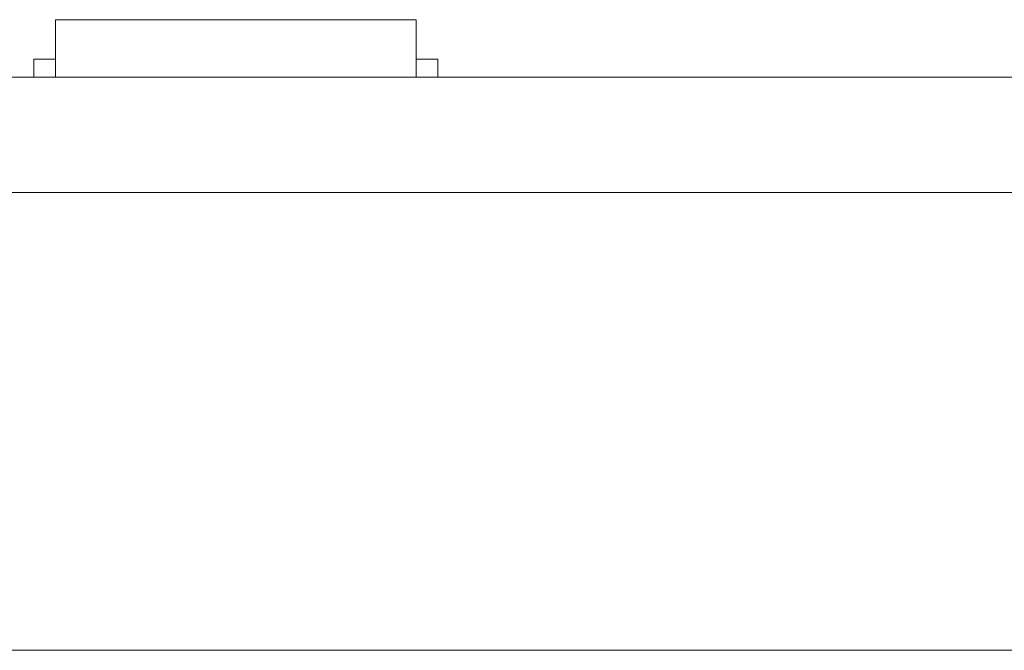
# Model space of a CAD drawing. Header units: inches. Extents: x -30 to 641, y 180 to 601.
# Tile 154 of 234: x 317.74 to 331.39, y 434.52 to 443.27. Entities that reach past the tile are written whole.
import ezdxf

# ---------------------------------------------------------------- set-up
doc = ezdxf.new("R2010")
doc.units = ezdxf.units.IN
doc.header["$MEASUREMENT"] = 0
doc.layers.add('1', color=7, linetype='Continuous')

# ---------------------------------------------------------------- blocks, each defined once
blk = doc.blocks.new('block 13')
at = {"layer": '1', "color": 8, "lineweight": 18, "true_color": 0x808080}
blk.add_lwpolyline([(-18.129, 434.524), (554.57, 434.524)], dxfattribs=at)
blk = doc.blocks.new('block 2067')
at = {"layer": '1', "color": 155, "lineweight": 18, "true_color": 0x4c7299}
blk.add_lwpolyline([(404.953, 442.474), (284.728, 442.474)], dxfattribs=at)
blk = doc.blocks.new('block 2086')
at = {"layer": '1', "color": 155, "lineweight": 18, "true_color": 0x4c7299}
blk.add_lwpolyline([(317.939, 442.724), (318.239, 442.724)], dxfattribs=at)
blk = doc.blocks.new('block 2107')
at = {"layer": '1', "color": 155, "lineweight": 18, "true_color": 0x4c7299}
blk.add_lwpolyline([(323.539, 442.724), (323.239, 442.724)], dxfattribs=at)
blk = doc.blocks.new('block 2148')
at = {"layer": '1', "color": 155, "lineweight": 18, "true_color": 0x4c7299}
blk.add_lwpolyline([(318.239, 443.274), (323.239, 443.274)], dxfattribs=at)
blk = doc.blocks.new('block 2311')
at = {"layer": '1', "color": 155, "lineweight": 18, "true_color": 0x4c7299}
blk.add_lwpolyline([(404.953, 440.874), (284.728, 440.874)], dxfattribs=at)
blk = doc.blocks.new('block 2376')
at = {"layer": '1', "color": 155, "lineweight": 18, "true_color": 0x4c7299}
blk.add_lwpolyline([(318.239, 443.274), (318.239, 442.474)], dxfattribs=at)
blk = doc.blocks.new('block 2377')
at = {"layer": '1', "color": 155, "lineweight": 18, "true_color": 0x4c7299}
blk.add_lwpolyline([(323.239, 443.274), (323.239, 442.474)], dxfattribs=at)
blk = doc.blocks.new('block 2392')
at = {"layer": '1', "color": 155, "lineweight": 18, "true_color": 0x4c7299}
blk.add_lwpolyline([(323.539, 442.724), (323.539, 442.474)], dxfattribs=at)
blk = doc.blocks.new('block 2393')
at = {"layer": '1', "color": 155, "lineweight": 18, "true_color": 0x4c7299}
blk.add_lwpolyline([(317.939, 442.724), (317.939, 442.474)], dxfattribs=at)
blk = doc.blocks.new('block 2487')
at = {"layer": '1', "color": 18, "lineweight": 13, "true_color": 0x4c0000}
blk.add_lwpolyline([(404.953, 442.474), (284.728, 442.474)], dxfattribs=at)
blk = doc.blocks.new('block 2493')
at = {"layer": '1', "color": 18, "lineweight": 13, "true_color": 0x4c0000}
blk.add_lwpolyline([(323.322, 442.474), (320.262, 442.474)], dxfattribs=at)
blk = doc.blocks.new('block 2518')
at = {"layer": '1', "color": 18, "lineweight": 13, "true_color": 0x4c0000}
blk.add_lwpolyline([(404.953, 442.474), (284.728, 442.474)], dxfattribs=at)
blk = doc.blocks.new('block 2563')
at = {"layer": '1', "color": 18, "lineweight": 13, "true_color": 0x4c0000}
blk.add_lwpolyline([(284.728, 442.474), (393.615, 442.474)], dxfattribs=at)
blk = doc.blocks.new('block 2570')
at = {"layer": '1', "color": 18, "lineweight": 13, "true_color": 0x4c0000}
blk.add_lwpolyline([(323.322, 442.474), (320.262, 442.474)], dxfattribs=at)
blk = doc.blocks.new('block 2595')
at = {"layer": '1', "color": 252, "lineweight": 13, "true_color": 0x848484}
blk.add_lwpolyline([(328.929, 442.474), (329.329, 442.474)], dxfattribs=at)
blk = doc.blocks.new('block 2616')
at = {"layer": '1', "color": 18, "lineweight": 13, "true_color": 0x4c0000}
blk.add_lwpolyline([(284.728, 442.474), (393.615, 442.474)], dxfattribs=at)
blk = doc.blocks.new('block 2720')
at = {"layer": '1', "color": 18, "lineweight": 13, "true_color": 0x4c0000}
blk.add_lwpolyline([(323.322, 442.474), (320.262, 442.474)], dxfattribs=at)
blk = doc.blocks.new('block 2727')
at = {"layer": '1', "color": 18, "lineweight": 13, "true_color": 0x4c0000}
blk.add_lwpolyline([(323.322, 442.474), (320.262, 442.474)], dxfattribs=at)
blk = doc.blocks.new('block 2776')
at = {"layer": '1', "color": 252, "lineweight": 13, "true_color": 0x848484}
blk.add_lwpolyline([(328.929, 442.474), (329.329, 442.474)], dxfattribs=at)
blk = doc.blocks.new('block 7551')
at = {"layer": '1', "color": 18, "lineweight": 13, "true_color": 0x4c0000}
for points in [[(292.04, 442.474), (329.444, 442.474), (366.849, 442.474), (385.551, 442.474), (390.227, 442.474), (392.565, 442.474), (393.78, 442.474), (397.75, 442.474), (398.763, 442.474), (401.101, 442.474), (475.91, 442.474), (513.314, 442.474), (522.666, 442.474), (527.341, 442.474)], [(523.263, 442.474), (522.332, 442.474), (520.136, 442.474), (517.062, 442.474), (498.359, 442.474), (423.55, 442.474), (414.199, 442.474), (409.523, 442.474), (408.687, 442.474), (406.394, 442.474), (403.321, 442.474), (398.645, 442.474), (389.294, 442.474), (351.889, 442.474), (314.485, 442.474), (295.782, 442.474)]]:
    blk.add_lwpolyline(points, dxfattribs=at)
blk = doc.blocks.new('block 7637')
at = {"layer": '1', "color": 18, "lineweight": 13, "true_color": 0x4c0000}
blk.add_open_spline([(324.872, 442.474), (324.877, 442.474), (324.882, 442.474), (324.882, 442.474), (324.882, 442.474), (324.891, 442.474), (324.891, 442.474), (324.891, 442.474), (324.901, 442.474), (324.901, 442.474), (324.901, 442.474), (324.914, 442.474), (324.914, 442.474), (324.914, 442.474), (324.929, 442.474), (324.929, 442.474), (324.929, 442.474), (324.946, 442.474), (324.946, 442.474), (324.946, 442.474), (324.964, 442.474), (324.964, 442.474), (324.964, 442.474), (324.984, 442.474), (324.984, 442.474), (324.984, 442.474), (325.004, 442.474), (325.004, 442.474), (325.004, 442.474), (325.025, 442.474), (325.025, 442.474), (325.025, 442.474), (325.048, 442.474), (325.048, 442.474), (325.048, 442.474), (325.072, 442.474), (325.072, 442.474), (325.072, 442.474), (325.122, 442.474), (325.122, 442.474), (325.122, 442.474), (325.172, 442.474), (325.172, 442.474), (325.172, 442.474), (325.196, 442.474), (325.196, 442.474), (325.196, 442.474), (325.219, 442.474), (325.219, 442.474), (325.219, 442.474), (325.24, 442.474), (325.24, 442.474), (325.24, 442.474), (325.26, 442.474), (325.26, 442.474), (325.26, 442.474), (325.28, 442.474), (325.28, 442.474), (325.28, 442.474), (325.298, 442.474), (325.298, 442.474), (325.298, 442.474), (325.315, 442.474), (325.315, 442.474), (325.315, 442.474), (325.33, 442.474), (325.33, 442.474), (325.33, 442.474), (325.343, 442.474), (325.343, 442.474), (325.343, 442.474), (325.353, 442.474), (325.353, 442.474), (325.353, 442.474), (325.362, 442.474), (325.362, 442.474), (325.362, 442.474), (325.368, 442.474), (325.368, 442.474), (325.368, 442.474), (325.362, 442.474), (325.362, 442.474), (325.362, 442.474), (325.353, 442.474), (325.353, 442.474), (325.353, 442.474), (325.343, 442.474), (325.343, 442.474), (325.343, 442.474), (325.33, 442.474), (325.33, 442.474), (325.33, 442.474), (325.315, 442.474), (325.315, 442.474), (325.315, 442.474), (325.298, 442.474), (325.298, 442.474), (325.298, 442.474), (325.28, 442.474), (325.28, 442.474), (325.28, 442.474), (325.26, 442.474), (325.26, 442.474), (325.26, 442.474), (325.24, 442.474), (325.24, 442.474), (325.24, 442.474), (325.219, 442.474), (325.219, 442.474), (325.219, 442.474), (325.196, 442.474), (325.196, 442.474), (325.196, 442.474), (325.172, 442.474), (325.172, 442.474), (325.172, 442.474), (325.122, 442.474), (325.122, 442.474), (325.122, 442.474), (325.072, 442.474), (325.072, 442.474), (325.072, 442.474), (325.048, 442.474), (325.048, 442.474), (325.048, 442.474), (325.025, 442.474), (325.025, 442.474), (325.025, 442.474), (325.004, 442.474), (325.004, 442.474), (325.004, 442.474), (324.984, 442.474), (324.984, 442.474), (324.984, 442.474), (324.964, 442.474), (324.964, 442.474), (324.964, 442.474), (324.946, 442.474), (324.946, 442.474), (324.946, 442.474), (324.929, 442.474), (324.929, 442.474), (324.929, 442.474), (324.914, 442.474), (324.914, 442.474), (324.914, 442.474), (324.901, 442.474), (324.901, 442.474), (324.901, 442.474), (324.891, 442.474), (324.891, 442.474), (324.891, 442.474), (324.882, 442.474), (324.882, 442.474), (324.882, 442.474), (324.877, 442.474), (324.877, 442.474)], degree=3, knots=[0, 0, 0, 0, 1, 1, 1, 2, 2, 2, 3, 3, 3, 4, 4, 4, 5, 5, 5, 6, 6, 6, 7, 7, 7, 8, 8, 8, 9, 9, 9, 10, 10, 10, 11, 11, 11, 12, 12, 12, 13, 13, 13, 14, 14, 14, 15, 15, 15, 16, 16, 16, 17, 17, 17, 18, 18, 18, 19, 19, 19, 20, 20, 20, 21, 21, 21, 22, 22, 22, 23, 23, 23, 24, 24, 24, 25, 25, 25, 26, 26, 26, 27, 27, 27, 28, 28, 28, 29, 29, 29, 30, 30, 30, 31, 31, 31, 32, 32, 32, 33, 33, 33, 34, 34, 34, 35, 35, 35, 36, 36, 36, 37, 37, 37, 38, 38, 38, 39, 39, 39, 40, 40, 40, 41, 41, 41, 42, 42, 42, 43, 43, 43, 44, 44, 44, 45, 45, 45, 46, 46, 46, 47, 47, 47, 48, 48, 48, 49, 49, 49, 50, 50, 50, 51, 51, 51, 52, 52, 52, 52], dxfattribs=at)
blk = doc.blocks.new('block 7638')
at = {"layer": '1', "color": 18, "lineweight": 13, "true_color": 0x4c0000}
blk.add_open_spline([(323.622, 442.474), (323.445, 442.474), (323.269, 442.474), (323.092, 442.474), (323.056, 442.474), (323.02, 442.474), (322.985, 442.474), (322.077, 442.474), (321.169, 442.474), (320.262, 442.474), (320.165, 442.474), (320.069, 442.474), (319.972, 442.474), (320.069, 442.474), (320.165, 442.474), (320.262, 442.474), (321.169, 442.474), (322.077, 442.474), (322.985, 442.474), (323.02, 442.474), (323.056, 442.474), (323.092, 442.474), (323.269, 442.474), (323.445, 442.474), (323.622, 442.474), (323.422, 442.474), (323.222, 442.474), (323.022, 442.474), (323.222, 442.474), (323.422, 442.474), (323.622, 442.474)], degree=3, knots=[0, 0, 0, 0, 1, 1, 1, 2, 2, 2, 3, 3, 3, 4, 4, 4, 5, 5, 5, 6, 6, 6, 7, 7, 7, 8, 8, 8, 9, 9, 9, 10, 10, 10, 10], dxfattribs=at)
blk = doc.blocks.new('block 7639')
at = {"layer": '1', "color": 18, "lineweight": 13, "true_color": 0x4c0000}
blk.add_open_spline([(323.622, 442.474), (323.445, 442.474), (323.269, 442.474), (323.092, 442.474), (323.056, 442.474), (323.02, 442.474), (322.985, 442.474), (322.077, 442.474), (321.169, 442.474), (320.262, 442.474), (320.165, 442.474), (320.069, 442.474), (319.972, 442.474), (320.069, 442.474), (320.165, 442.474), (320.262, 442.474), (321.169, 442.474), (322.077, 442.474), (322.985, 442.474), (323.02, 442.474), (323.056, 442.474), (323.092, 442.474), (323.269, 442.474), (323.445, 442.474), (323.622, 442.474), (323.422, 442.474), (323.222, 442.474), (323.022, 442.474), (323.222, 442.474), (323.422, 442.474), (323.622, 442.474)], degree=3, knots=[0, 0, 0, 0, 1, 1, 1, 2, 2, 2, 3, 3, 3, 4, 4, 4, 5, 5, 5, 6, 6, 6, 7, 7, 7, 8, 8, 8, 9, 9, 9, 10, 10, 10, 10], dxfattribs=at)
blk = doc.blocks.new('block 7640')
at = {"layer": '1', "color": 18, "lineweight": 13, "true_color": 0x4c0000}
blk.add_open_spline([(319.182, 442.474), (319.279, 442.474), (319.376, 442.474), (319.472, 442.474), (319.376, 442.474), (319.279, 442.474), (319.182, 442.474), (318.941, 442.474), (318.7, 442.474), (318.459, 442.474), (318.424, 442.474), (318.388, 442.474), (318.352, 442.474), (318.176, 442.474), (317.999, 442.474), (317.822, 442.474), (318.022, 442.474), (318.222, 442.474), (318.422, 442.474), (318.222, 442.474), (318.022, 442.474), (317.822, 442.474), (317.999, 442.474), (318.176, 442.474), (318.352, 442.474), (318.388, 442.474), (318.424, 442.474), (318.459, 442.474), (318.7, 442.474), (318.941, 442.474), (319.182, 442.474)], degree=3, knots=[0, 0, 0, 0, 1, 1, 1, 2, 2, 2, 3, 3, 3, 4, 4, 4, 5, 5, 5, 6, 6, 6, 7, 7, 7, 8, 8, 8, 9, 9, 9, 10, 10, 10, 10], dxfattribs=at)
blk = doc.blocks.new('block 7641')
at = {"layer": '1', "color": 18, "lineweight": 13, "true_color": 0x4c0000}
blk.add_open_spline([(319.182, 442.474), (319.279, 442.474), (319.376, 442.474), (319.472, 442.474), (319.376, 442.474), (319.279, 442.474), (319.182, 442.474), (318.941, 442.474), (318.7, 442.474), (318.459, 442.474), (318.424, 442.474), (318.388, 442.474), (318.352, 442.474), (318.176, 442.474), (317.999, 442.474), (317.822, 442.474), (318.022, 442.474), (318.222, 442.474), (318.422, 442.474), (318.222, 442.474), (318.022, 442.474), (317.822, 442.474), (317.999, 442.474), (318.176, 442.474), (318.352, 442.474), (318.388, 442.474), (318.424, 442.474), (318.459, 442.474), (318.7, 442.474), (318.941, 442.474), (319.182, 442.474)], degree=3, knots=[0, 0, 0, 0, 1, 1, 1, 2, 2, 2, 3, 3, 3, 4, 4, 4, 5, 5, 5, 6, 6, 6, 7, 7, 7, 8, 8, 8, 9, 9, 9, 10, 10, 10, 10], dxfattribs=at)
blk = doc.blocks.new('block 7780')
at = {"layer": '1', "color": 252, "lineweight": 13, "true_color": 0x848484}
blk.add_open_spline([(327.739, 442.474), (327.743, 442.474), (327.749, 442.474), (327.749, 442.474), (327.749, 442.474), (327.757, 442.474), (327.757, 442.474), (327.757, 442.474), (327.768, 442.474), (327.768, 442.474), (327.768, 442.474), (327.781, 442.474), (327.781, 442.474), (327.781, 442.474), (327.796, 442.474), (327.796, 442.474), (327.796, 442.474), (327.813, 442.474), (327.813, 442.474), (327.813, 442.474), (327.831, 442.474), (327.831, 442.474), (327.831, 442.474), (327.85, 442.474), (327.85, 442.474), (327.85, 442.474), (327.871, 442.474), (327.871, 442.474), (327.871, 442.474), (327.892, 442.474), (327.892, 442.474), (327.892, 442.474), (327.915, 442.474), (327.915, 442.474), (327.915, 442.474), (327.939, 442.474), (327.939, 442.474), (327.939, 442.474), (327.989, 442.474), (327.989, 442.474), (327.989, 442.474), (328.039, 442.474), (328.039, 442.474), (328.039, 442.474), (328.062, 442.474), (328.062, 442.474), (328.062, 442.474), (328.085, 442.474), (328.085, 442.474), (328.085, 442.474), (328.107, 442.474), (328.107, 442.474), (328.107, 442.474), (328.127, 442.474), (328.127, 442.474), (328.127, 442.474), (328.147, 442.474), (328.147, 442.474), (328.147, 442.474), (328.165, 442.474), (328.165, 442.474), (328.165, 442.474), (328.182, 442.474), (328.182, 442.474), (328.182, 442.474), (328.196, 442.474), (328.196, 442.474), (328.196, 442.474), (328.209, 442.474), (328.209, 442.474), (328.209, 442.474), (328.22, 442.474), (328.22, 442.474), (328.22, 442.474), (328.228, 442.474), (328.228, 442.474), (328.228, 442.474), (328.234, 442.474), (328.234, 442.474), (328.234, 442.474), (328.228, 442.474), (328.228, 442.474), (328.228, 442.474), (328.22, 442.474), (328.22, 442.474), (328.22, 442.474), (328.209, 442.474), (328.209, 442.474), (328.209, 442.474), (328.196, 442.474), (328.196, 442.474), (328.196, 442.474), (328.182, 442.474), (328.182, 442.474), (328.182, 442.474), (328.165, 442.474), (328.165, 442.474), (328.165, 442.474), (328.147, 442.474), (328.147, 442.474), (328.147, 442.474), (328.127, 442.474), (328.127, 442.474), (328.127, 442.474), (328.107, 442.474), (328.107, 442.474), (328.107, 442.474), (328.085, 442.474), (328.085, 442.474), (328.085, 442.474), (328.062, 442.474), (328.062, 442.474), (328.062, 442.474), (328.039, 442.474), (328.039, 442.474), (328.039, 442.474), (327.989, 442.474), (327.989, 442.474), (327.989, 442.474), (327.939, 442.474), (327.939, 442.474), (327.939, 442.474), (327.915, 442.474), (327.915, 442.474), (327.915, 442.474), (327.892, 442.474), (327.892, 442.474), (327.892, 442.474), (327.871, 442.474), (327.871, 442.474), (327.871, 442.474), (327.85, 442.474), (327.85, 442.474), (327.85, 442.474), (327.831, 442.474), (327.831, 442.474), (327.831, 442.474), (327.813, 442.474), (327.813, 442.474), (327.813, 442.474), (327.796, 442.474), (327.796, 442.474), (327.796, 442.474), (327.781, 442.474), (327.781, 442.474), (327.781, 442.474), (327.768, 442.474), (327.768, 442.474), (327.768, 442.474), (327.757, 442.474), (327.757, 442.474), (327.757, 442.474), (327.749, 442.474), (327.749, 442.474), (327.749, 442.474), (327.743, 442.474), (327.743, 442.474)], degree=3, knots=[0, 0, 0, 0, 1, 1, 1, 2, 2, 2, 3, 3, 3, 4, 4, 4, 5, 5, 5, 6, 6, 6, 7, 7, 7, 8, 8, 8, 9, 9, 9, 10, 10, 10, 11, 11, 11, 12, 12, 12, 13, 13, 13, 14, 14, 14, 15, 15, 15, 16, 16, 16, 17, 17, 17, 18, 18, 18, 19, 19, 19, 20, 20, 20, 21, 21, 21, 22, 22, 22, 23, 23, 23, 24, 24, 24, 25, 25, 25, 26, 26, 26, 27, 27, 27, 28, 28, 28, 29, 29, 29, 30, 30, 30, 31, 31, 31, 32, 32, 32, 33, 33, 33, 34, 34, 34, 35, 35, 35, 36, 36, 36, 37, 37, 37, 38, 38, 38, 39, 39, 39, 40, 40, 40, 41, 41, 41, 42, 42, 42, 43, 43, 43, 44, 44, 44, 45, 45, 45, 46, 46, 46, 47, 47, 47, 48, 48, 48, 49, 49, 49, 50, 50, 50, 51, 51, 51, 52, 52, 52, 52], dxfattribs=at)
blk = doc.blocks.new('block 7784')
at = {"layer": '1', "color": 252, "lineweight": 13, "true_color": 0x848484}
blk.add_open_spline([(330.849, 442.474), (330.946, 442.474), (331.042, 442.474), (331.139, 442.474), (331.042, 442.474), (330.946, 442.474), (330.849, 442.474), (330.608, 442.474), (330.367, 442.474), (330.126, 442.474), (330.09, 442.474), (330.055, 442.474), (330.019, 442.474), (329.842, 442.474), (329.666, 442.474), (329.489, 442.474), (329.689, 442.474), (329.889, 442.474), (330.089, 442.474), (329.889, 442.474), (329.689, 442.474), (329.489, 442.474), (329.666, 442.474), (329.842, 442.474), (330.019, 442.474), (330.055, 442.474), (330.09, 442.474), (330.126, 442.474), (330.367, 442.474), (330.608, 442.474), (330.849, 442.474)], degree=3, knots=[0, 0, 0, 0, 1, 1, 1, 2, 2, 2, 3, 3, 3, 4, 4, 4, 5, 5, 5, 6, 6, 6, 7, 7, 7, 8, 8, 8, 9, 9, 9, 10, 10, 10, 10], dxfattribs=at)
blk = doc.blocks.new('block 7785')
at = {"layer": '1', "color": 252, "lineweight": 13, "true_color": 0x848484}
blk.add_open_spline([(330.849, 442.474), (330.946, 442.474), (331.042, 442.474), (331.139, 442.474), (331.042, 442.474), (330.946, 442.474), (330.849, 442.474), (330.608, 442.474), (330.367, 442.474), (330.126, 442.474), (330.09, 442.474), (330.055, 442.474), (330.019, 442.474), (329.842, 442.474), (329.666, 442.474), (329.489, 442.474), (329.689, 442.474), (329.889, 442.474), (330.089, 442.474), (329.889, 442.474), (329.689, 442.474), (329.489, 442.474), (329.666, 442.474), (329.842, 442.474), (330.019, 442.474), (330.055, 442.474), (330.09, 442.474), (330.126, 442.474), (330.367, 442.474), (330.608, 442.474), (330.849, 442.474)], degree=3, knots=[0, 0, 0, 0, 1, 1, 1, 2, 2, 2, 3, 3, 3, 4, 4, 4, 5, 5, 5, 6, 6, 6, 7, 7, 7, 8, 8, 8, 9, 9, 9, 10, 10, 10, 10], dxfattribs=at)
blk = doc.blocks.new('block 8130')
at = {"layer": '1', "color": 18, "lineweight": 13, "true_color": 0x4c0000}
blk.add_open_spline([(323.622, 442.474), (323.445, 442.474), (323.269, 442.474), (323.092, 442.474), (323.056, 442.474), (323.02, 442.474), (322.985, 442.474), (322.077, 442.474), (321.169, 442.474), (320.262, 442.474), (320.165, 442.474), (320.069, 442.474), (319.972, 442.474), (320.069, 442.474), (320.165, 442.474), (320.262, 442.474), (321.169, 442.474), (322.077, 442.474), (322.985, 442.474), (323.02, 442.474), (323.056, 442.474), (323.092, 442.474), (323.269, 442.474), (323.445, 442.474), (323.622, 442.474), (323.422, 442.474), (323.222, 442.474), (323.022, 442.474), (323.222, 442.474), (323.422, 442.474), (323.622, 442.474)], degree=3, knots=[0, 0, 0, 0, 1, 1, 1, 2, 2, 2, 3, 3, 3, 4, 4, 4, 5, 5, 5, 6, 6, 6, 7, 7, 7, 8, 8, 8, 9, 9, 9, 10, 10, 10, 10], dxfattribs=at)
blk = doc.blocks.new('block 8141')
at = {"layer": '1', "color": 18, "lineweight": 13, "true_color": 0x4c0000}
blk.add_open_spline([(324.872, 442.474), (324.877, 442.474), (324.882, 442.474), (324.882, 442.474), (324.882, 442.474), (324.891, 442.474), (324.891, 442.474), (324.891, 442.474), (324.901, 442.474), (324.901, 442.474), (324.901, 442.474), (324.914, 442.474), (324.914, 442.474), (324.914, 442.474), (324.929, 442.474), (324.929, 442.474), (324.929, 442.474), (324.946, 442.474), (324.946, 442.474), (324.946, 442.474), (324.964, 442.474), (324.964, 442.474), (324.964, 442.474), (324.984, 442.474), (324.984, 442.474), (324.984, 442.474), (325.004, 442.474), (325.004, 442.474), (325.004, 442.474), (325.025, 442.474), (325.025, 442.474), (325.025, 442.474), (325.048, 442.474), (325.048, 442.474), (325.048, 442.474), (325.072, 442.474), (325.072, 442.474), (325.072, 442.474), (325.122, 442.474), (325.122, 442.474), (325.122, 442.474), (325.172, 442.474), (325.172, 442.474), (325.172, 442.474), (325.196, 442.474), (325.196, 442.474), (325.196, 442.474), (325.219, 442.474), (325.219, 442.474), (325.219, 442.474), (325.24, 442.474), (325.24, 442.474), (325.24, 442.474), (325.26, 442.474), (325.26, 442.474), (325.26, 442.474), (325.28, 442.474), (325.28, 442.474), (325.28, 442.474), (325.298, 442.474), (325.298, 442.474), (325.298, 442.474), (325.315, 442.474), (325.315, 442.474), (325.315, 442.474), (325.33, 442.474), (325.33, 442.474), (325.33, 442.474), (325.343, 442.474), (325.343, 442.474), (325.343, 442.474), (325.353, 442.474), (325.353, 442.474), (325.353, 442.474), (325.362, 442.474), (325.362, 442.474), (325.362, 442.474), (325.368, 442.474), (325.368, 442.474), (325.368, 442.474), (325.362, 442.474), (325.362, 442.474), (325.362, 442.474), (325.353, 442.474), (325.353, 442.474), (325.353, 442.474), (325.343, 442.474), (325.343, 442.474), (325.343, 442.474), (325.33, 442.474), (325.33, 442.474), (325.33, 442.474), (325.315, 442.474), (325.315, 442.474), (325.315, 442.474), (325.298, 442.474), (325.298, 442.474), (325.298, 442.474), (325.28, 442.474), (325.28, 442.474), (325.28, 442.474), (325.26, 442.474), (325.26, 442.474), (325.26, 442.474), (325.24, 442.474), (325.24, 442.474), (325.24, 442.474), (325.219, 442.474), (325.219, 442.474), (325.219, 442.474), (325.196, 442.474), (325.196, 442.474), (325.196, 442.474), (325.172, 442.474), (325.172, 442.474), (325.172, 442.474), (325.122, 442.474), (325.122, 442.474), (325.122, 442.474), (325.072, 442.474), (325.072, 442.474), (325.072, 442.474), (325.048, 442.474), (325.048, 442.474), (325.048, 442.474), (325.025, 442.474), (325.025, 442.474), (325.025, 442.474), (325.004, 442.474), (325.004, 442.474), (325.004, 442.474), (324.984, 442.474), (324.984, 442.474), (324.984, 442.474), (324.964, 442.474), (324.964, 442.474), (324.964, 442.474), (324.946, 442.474), (324.946, 442.474), (324.946, 442.474), (324.929, 442.474), (324.929, 442.474), (324.929, 442.474), (324.914, 442.474), (324.914, 442.474), (324.914, 442.474), (324.901, 442.474), (324.901, 442.474), (324.901, 442.474), (324.891, 442.474), (324.891, 442.474), (324.891, 442.474), (324.882, 442.474), (324.882, 442.474), (324.882, 442.474), (324.877, 442.474), (324.877, 442.474)], degree=3, knots=[0, 0, 0, 0, 1, 1, 1, 2, 2, 2, 3, 3, 3, 4, 4, 4, 5, 5, 5, 6, 6, 6, 7, 7, 7, 8, 8, 8, 9, 9, 9, 10, 10, 10, 11, 11, 11, 12, 12, 12, 13, 13, 13, 14, 14, 14, 15, 15, 15, 16, 16, 16, 17, 17, 17, 18, 18, 18, 19, 19, 19, 20, 20, 20, 21, 21, 21, 22, 22, 22, 23, 23, 23, 24, 24, 24, 25, 25, 25, 26, 26, 26, 27, 27, 27, 28, 28, 28, 29, 29, 29, 30, 30, 30, 31, 31, 31, 32, 32, 32, 33, 33, 33, 34, 34, 34, 35, 35, 35, 36, 36, 36, 37, 37, 37, 38, 38, 38, 39, 39, 39, 40, 40, 40, 41, 41, 41, 42, 42, 42, 43, 43, 43, 44, 44, 44, 45, 45, 45, 46, 46, 46, 47, 47, 47, 48, 48, 48, 49, 49, 49, 50, 50, 50, 51, 51, 51, 52, 52, 52, 52], dxfattribs=at)
blk = doc.blocks.new('block 8148')
at = {"layer": '1', "color": 18, "lineweight": 13, "true_color": 0x4c0000}
blk.add_open_spline([(319.182, 442.474), (319.279, 442.474), (319.376, 442.474), (319.472, 442.474), (319.376, 442.474), (319.279, 442.474), (319.182, 442.474), (318.941, 442.474), (318.7, 442.474), (318.459, 442.474), (318.424, 442.474), (318.388, 442.474), (318.352, 442.474), (318.176, 442.474), (317.999, 442.474), (317.822, 442.474), (318.022, 442.474), (318.222, 442.474), (318.422, 442.474), (318.222, 442.474), (318.022, 442.474), (317.822, 442.474), (317.999, 442.474), (318.176, 442.474), (318.352, 442.474), (318.388, 442.474), (318.424, 442.474), (318.459, 442.474), (318.7, 442.474), (318.941, 442.474), (319.182, 442.474)], degree=3, knots=[0, 0, 0, 0, 1, 1, 1, 2, 2, 2, 3, 3, 3, 4, 4, 4, 5, 5, 5, 6, 6, 6, 7, 7, 7, 8, 8, 8, 9, 9, 9, 10, 10, 10, 10], dxfattribs=at)
blk = doc.blocks.new('block 8158')
at = {"layer": '1', "color": 18, "lineweight": 13, "true_color": 0x4c0000}
blk.add_open_spline([(319.182, 442.474), (319.279, 442.474), (319.376, 442.474), (319.472, 442.474), (319.376, 442.474), (319.279, 442.474), (319.182, 442.474), (318.941, 442.474), (318.7, 442.474), (318.459, 442.474), (318.424, 442.474), (318.388, 442.474), (318.352, 442.474), (318.176, 442.474), (317.999, 442.474), (317.822, 442.474), (318.022, 442.474), (318.222, 442.474), (318.422, 442.474), (318.222, 442.474), (318.022, 442.474), (317.822, 442.474), (317.999, 442.474), (318.176, 442.474), (318.352, 442.474), (318.388, 442.474), (318.424, 442.474), (318.459, 442.474), (318.7, 442.474), (318.941, 442.474), (319.182, 442.474)], degree=3, knots=[0, 0, 0, 0, 1, 1, 1, 2, 2, 2, 3, 3, 3, 4, 4, 4, 5, 5, 5, 6, 6, 6, 7, 7, 7, 8, 8, 8, 9, 9, 9, 10, 10, 10, 10], dxfattribs=at)
blk = doc.blocks.new('block 8169')
at = {"layer": '1', "color": 18, "lineweight": 13, "true_color": 0x4c0000}
blk.add_open_spline([(323.622, 442.474), (323.445, 442.474), (323.269, 442.474), (323.092, 442.474), (323.056, 442.474), (323.02, 442.474), (322.985, 442.474), (322.077, 442.474), (321.169, 442.474), (320.262, 442.474), (320.165, 442.474), (320.069, 442.474), (319.972, 442.474), (320.069, 442.474), (320.165, 442.474), (320.262, 442.474), (321.169, 442.474), (322.077, 442.474), (322.985, 442.474), (323.02, 442.474), (323.056, 442.474), (323.092, 442.474), (323.269, 442.474), (323.445, 442.474), (323.622, 442.474), (323.422, 442.474), (323.222, 442.474), (323.022, 442.474), (323.222, 442.474), (323.422, 442.474), (323.622, 442.474)], degree=3, knots=[0, 0, 0, 0, 1, 1, 1, 2, 2, 2, 3, 3, 3, 4, 4, 4, 5, 5, 5, 6, 6, 6, 7, 7, 7, 8, 8, 8, 9, 9, 9, 10, 10, 10, 10], dxfattribs=at)
blk = doc.blocks.new('block 8243')
at = {"layer": '1', "color": 252, "lineweight": 13, "true_color": 0x848484}
blk.add_open_spline([(330.849, 442.474), (330.946, 442.474), (331.042, 442.474), (331.139, 442.474), (331.042, 442.474), (330.946, 442.474), (330.849, 442.474), (330.608, 442.474), (330.367, 442.474), (330.126, 442.474), (330.09, 442.474), (330.055, 442.474), (330.019, 442.474), (329.842, 442.474), (329.666, 442.474), (329.489, 442.474), (329.689, 442.474), (329.889, 442.474), (330.089, 442.474), (329.889, 442.474), (329.689, 442.474), (329.489, 442.474), (329.666, 442.474), (329.842, 442.474), (330.019, 442.474), (330.055, 442.474), (330.09, 442.474), (330.126, 442.474), (330.367, 442.474), (330.608, 442.474), (330.849, 442.474)], degree=3, knots=[0, 0, 0, 0, 1, 1, 1, 2, 2, 2, 3, 3, 3, 4, 4, 4, 5, 5, 5, 6, 6, 6, 7, 7, 7, 8, 8, 8, 9, 9, 9, 10, 10, 10, 10], dxfattribs=at)
blk = doc.blocks.new('block 8244')
at = {"layer": '1', "color": 252, "lineweight": 13, "true_color": 0x848484}
blk.add_open_spline([(327.739, 442.474), (327.743, 442.474), (327.749, 442.474), (327.749, 442.474), (327.749, 442.474), (327.757, 442.474), (327.757, 442.474), (327.757, 442.474), (327.768, 442.474), (327.768, 442.474), (327.768, 442.474), (327.781, 442.474), (327.781, 442.474), (327.781, 442.474), (327.796, 442.474), (327.796, 442.474), (327.796, 442.474), (327.813, 442.474), (327.813, 442.474), (327.813, 442.474), (327.831, 442.474), (327.831, 442.474), (327.831, 442.474), (327.85, 442.474), (327.85, 442.474), (327.85, 442.474), (327.871, 442.474), (327.871, 442.474), (327.871, 442.474), (327.892, 442.474), (327.892, 442.474), (327.892, 442.474), (327.915, 442.474), (327.915, 442.474), (327.915, 442.474), (327.939, 442.474), (327.939, 442.474), (327.939, 442.474), (327.989, 442.474), (327.989, 442.474), (327.989, 442.474), (328.039, 442.474), (328.039, 442.474), (328.039, 442.474), (328.062, 442.474), (328.062, 442.474), (328.062, 442.474), (328.085, 442.474), (328.085, 442.474), (328.085, 442.474), (328.107, 442.474), (328.107, 442.474), (328.107, 442.474), (328.127, 442.474), (328.127, 442.474), (328.127, 442.474), (328.147, 442.474), (328.147, 442.474), (328.147, 442.474), (328.165, 442.474), (328.165, 442.474), (328.165, 442.474), (328.182, 442.474), (328.182, 442.474), (328.182, 442.474), (328.196, 442.474), (328.196, 442.474), (328.196, 442.474), (328.209, 442.474), (328.209, 442.474), (328.209, 442.474), (328.22, 442.474), (328.22, 442.474), (328.22, 442.474), (328.228, 442.474), (328.228, 442.474), (328.228, 442.474), (328.234, 442.474), (328.234, 442.474), (328.234, 442.474), (328.228, 442.474), (328.228, 442.474), (328.228, 442.474), (328.22, 442.474), (328.22, 442.474), (328.22, 442.474), (328.209, 442.474), (328.209, 442.474), (328.209, 442.474), (328.196, 442.474), (328.196, 442.474), (328.196, 442.474), (328.182, 442.474), (328.182, 442.474), (328.182, 442.474), (328.165, 442.474), (328.165, 442.474), (328.165, 442.474), (328.147, 442.474), (328.147, 442.474), (328.147, 442.474), (328.127, 442.474), (328.127, 442.474), (328.127, 442.474), (328.107, 442.474), (328.107, 442.474), (328.107, 442.474), (328.085, 442.474), (328.085, 442.474), (328.085, 442.474), (328.062, 442.474), (328.062, 442.474), (328.062, 442.474), (328.039, 442.474), (328.039, 442.474), (328.039, 442.474), (327.989, 442.474), (327.989, 442.474), (327.989, 442.474), (327.939, 442.474), (327.939, 442.474), (327.939, 442.474), (327.915, 442.474), (327.915, 442.474), (327.915, 442.474), (327.892, 442.474), (327.892, 442.474), (327.892, 442.474), (327.871, 442.474), (327.871, 442.474), (327.871, 442.474), (327.85, 442.474), (327.85, 442.474), (327.85, 442.474), (327.831, 442.474), (327.831, 442.474), (327.831, 442.474), (327.813, 442.474), (327.813, 442.474), (327.813, 442.474), (327.796, 442.474), (327.796, 442.474), (327.796, 442.474), (327.781, 442.474), (327.781, 442.474), (327.781, 442.474), (327.768, 442.474), (327.768, 442.474), (327.768, 442.474), (327.757, 442.474), (327.757, 442.474), (327.757, 442.474), (327.749, 442.474), (327.749, 442.474), (327.749, 442.474), (327.743, 442.474), (327.743, 442.474)], degree=3, knots=[0, 0, 0, 0, 1, 1, 1, 2, 2, 2, 3, 3, 3, 4, 4, 4, 5, 5, 5, 6, 6, 6, 7, 7, 7, 8, 8, 8, 9, 9, 9, 10, 10, 10, 11, 11, 11, 12, 12, 12, 13, 13, 13, 14, 14, 14, 15, 15, 15, 16, 16, 16, 17, 17, 17, 18, 18, 18, 19, 19, 19, 20, 20, 20, 21, 21, 21, 22, 22, 22, 23, 23, 23, 24, 24, 24, 25, 25, 25, 26, 26, 26, 27, 27, 27, 28, 28, 28, 29, 29, 29, 30, 30, 30, 31, 31, 31, 32, 32, 32, 33, 33, 33, 34, 34, 34, 35, 35, 35, 36, 36, 36, 37, 37, 37, 38, 38, 38, 39, 39, 39, 40, 40, 40, 41, 41, 41, 42, 42, 42, 43, 43, 43, 44, 44, 44, 45, 45, 45, 46, 46, 46, 47, 47, 47, 48, 48, 48, 49, 49, 49, 50, 50, 50, 51, 51, 51, 52, 52, 52, 52], dxfattribs=at)
blk = doc.blocks.new('block 8245')
at = {"layer": '1', "color": 252, "lineweight": 13, "true_color": 0x848484}
blk.add_open_spline([(330.849, 442.474), (330.946, 442.474), (331.042, 442.474), (331.139, 442.474), (331.042, 442.474), (330.946, 442.474), (330.849, 442.474), (330.608, 442.474), (330.367, 442.474), (330.126, 442.474), (330.09, 442.474), (330.055, 442.474), (330.019, 442.474), (329.842, 442.474), (329.666, 442.474), (329.489, 442.474), (329.689, 442.474), (329.889, 442.474), (330.089, 442.474), (329.889, 442.474), (329.689, 442.474), (329.489, 442.474), (329.666, 442.474), (329.842, 442.474), (330.019, 442.474), (330.055, 442.474), (330.09, 442.474), (330.126, 442.474), (330.367, 442.474), (330.608, 442.474), (330.849, 442.474)], degree=3, knots=[0, 0, 0, 0, 1, 1, 1, 2, 2, 2, 3, 3, 3, 4, 4, 4, 5, 5, 5, 6, 6, 6, 7, 7, 7, 8, 8, 8, 9, 9, 9, 10, 10, 10, 10], dxfattribs=at)

msp = doc.modelspace()

# ---------------------------------------------------------------- block references
at = {"layer": '1'}
for name in ['block 2148', 'block 2376', 'block 2377', 'block 2086', 'block 2393', 'block 2107', 'block 2392', 'block 7551', 'block 2067', 'block 2487', 'block 2518', 'block 2563', 'block 2616', 'block 7640', 'block 7641', 'block 8148', 'block 8158', 'block 7638', 'block 7639', 'block 8130', 'block 8169', 'block 2493', 'block 2570', 'block 2720', 'block 2727', 'block 7637', 'block 8141', 'block 7780', 'block 8244', 'block 2595', 'block 2776', 'block 7784', 'block 7785', 'block 8243', 'block 8245', 'block 2311', 'block 13']:
    msp.add_blockref(name, (0, 0), dxfattribs=at)

doc.saveas('drawing.dxf')
